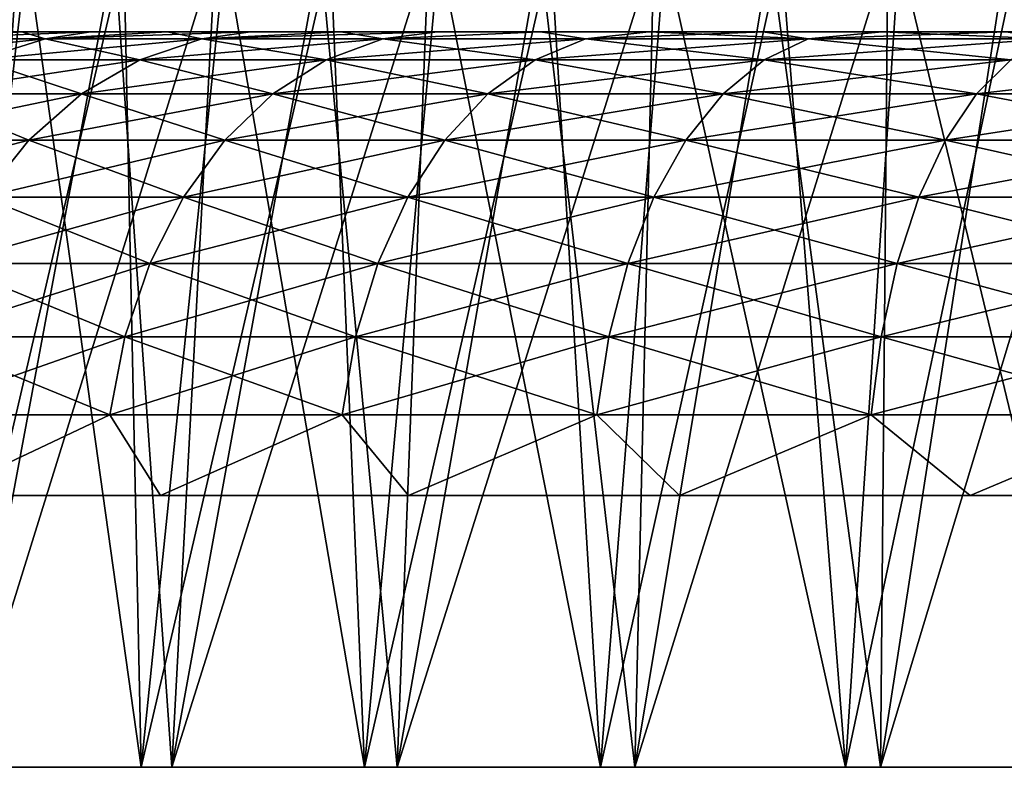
# Model space of a CAD drawing. Header units: millimetres. Extents: x -30 to 30, y -182 to 40.
# Tile 163 of 196: x 10.17 to 12.3, y 34.91 to 36.53. Entities that reach past the tile are written whole.
import ezdxf

# ---------------------------------------------------------------- set-up
doc = ezdxf.new("R2010")
doc.units = ezdxf.units.MM
doc.header["$LTSCALE"] = 65.185185
for name, color, linetype in [('228', 7, 'CONTINUOUS'), ('229', 7, 'CONTINUOUS'), ('230', 7, 'CONTINUOUS'), ('88', 7, 'CONTINUOUS'), ('90', 7, 'CONTINUOUS')]:
    doc.layers.add(name, color=color, linetype=linetype)

msp = doc.modelspace()

# ---------------------------------------------------------------- linework, layer by layer
at = {"layer": '228', "color": 7, "linetype": 'Continuous', "true_color": 0xfffff2}
for points in [[(9.6092, 36.5, 0.3142), (20.4, 36.5), (9.6, 36.5), (9.6092, 36.5, 0.3142)], [(9.6, 36.5), (20.4, 36.5), (20.3908, 36.5, -0.3142), (9.6, 36.5)], [(9.6092, 36.5, -0.3142), (9.6, 36.5), (20.3908, 36.5, -0.3142), (9.6092, 36.5, -0.3142)], [(9.6365, 36.5, 0.6267), (20.3908, 36.5, 0.3142), (9.6092, 36.5, 0.3142), (9.6365, 36.5, 0.6267)], [(9.6365, 36.5, -0.6267), (9.6092, 36.5, -0.3142), (20.3635, 36.5, -0.6267), (9.6365, 36.5, -0.6267)], [(20.3635, 36.5, -0.6267), (9.6092, 36.5, -0.3142), (20.3908, 36.5, -0.3142), (20.3635, 36.5, -0.6267)], [(20.3908, 36.5, 0.3142), (20.4, 36.5), (9.6092, 36.5, 0.3142), (20.3908, 36.5, 0.3142)], [(9.6821, 36.5, 0.9377), (20.3635, 36.5, 0.6267), (9.6365, 36.5, 0.6267), (9.6821, 36.5, 0.9377)], [(20.3635, 36.5, 0.6267), (20.3908, 36.5, 0.3142), (9.6365, 36.5, 0.6267), (20.3635, 36.5, 0.6267)], [(9.6821, 36.5, -0.9377), (9.6365, 36.5, -0.6267), (20.3179, 36.5, -0.9377), (9.6821, 36.5, -0.9377)], [(20.3179, 36.5, -0.9377), (9.6365, 36.5, -0.6267), (20.3635, 36.5, -0.6267), (20.3179, 36.5, -0.9377)], [(9.7455, 36.5, 1.2453), (20.3179, 36.5, 0.9377), (9.6821, 36.5, 0.9377), (9.7455, 36.5, 1.2453)], [(20.3179, 36.5, 0.9377), (20.3635, 36.5, 0.6267), (9.6821, 36.5, 0.9377), (20.3179, 36.5, 0.9377)], [(20.2545, 36.5, -1.2453), (9.6821, 36.5, -0.9377), (20.3179, 36.5, -0.9377), (20.2545, 36.5, -1.2453)], [(9.7455, 36.5, -1.2453), (9.6821, 36.5, -0.9377), (20.2545, 36.5, -1.2453), (9.7455, 36.5, -1.2453)], [(20.2545, 36.5, 1.2453), (20.3179, 36.5, 0.9377), (9.7455, 36.5, 1.2453), (20.2545, 36.5, 1.2453)], [(9.8269, 36.5, 1.5489), (20.2545, 36.5, 1.2453), (9.7455, 36.5, 1.2453), (9.8269, 36.5, 1.5489)], [(9.8269, 36.5, -1.5489), (9.7455, 36.5, -1.2453), (20.1731, 36.5, -1.5489), (9.8269, 36.5, -1.5489)], [(20.1731, 36.5, -1.5489), (9.7455, 36.5, -1.2453), (20.2545, 36.5, -1.2453), (20.1731, 36.5, -1.5489)], [(20.0743, 36.5, -1.847), (9.8269, 36.5, -1.5489), (20.1731, 36.5, -1.5489), (20.0743, 36.5, -1.847)], [(20.1731, 36.5, 1.5489), (20.2545, 36.5, 1.2453), (9.8269, 36.5, 1.5489), (20.1731, 36.5, 1.5489)], [(9.9257, 36.5, 1.847), (20.1731, 36.5, 1.5489), (9.8269, 36.5, 1.5489), (9.9257, 36.5, 1.847)], [(9.9257, 36.5, -1.847), (9.8269, 36.5, -1.5489), (20.0743, 36.5, -1.847), (9.9257, 36.5, -1.847)], [(10.0418, 36.5, -2.1392), (9.9257, 36.5, -1.847), (19.9582, 36.5, -2.1392), (10.0418, 36.5, -2.1392)], [(19.9582, 36.5, -2.1392), (9.9257, 36.5, -1.847), (20.0743, 36.5, -1.847), (19.9582, 36.5, -2.1392)], [(10.0418, 36.5, 2.1392), (20.0743, 36.5, 1.847), (9.9257, 36.5, 1.847), (10.0418, 36.5, 2.1392)], [(20.0743, 36.5, 1.847), (20.1731, 36.5, 1.5489), (9.9257, 36.5, 1.847), (20.0743, 36.5, 1.847)], [(19.8254, 36.5, -2.4238), (10.0418, 36.5, -2.1392), (19.9582, 36.5, -2.1392), (19.8254, 36.5, -2.4238)], [(10.1746, 36.5, -2.4238), (10.0418, 36.5, -2.1392), (19.8254, 36.5, -2.4238), (10.1746, 36.5, -2.4238)], [(10.1746, 36.5, 2.4238), (19.9582, 36.5, 2.1392), (10.0418, 36.5, 2.1392), (10.1746, 36.5, 2.4238)], [(19.9582, 36.5, 2.1392), (20.0743, 36.5, 1.847), (10.0418, 36.5, 2.1392), (19.9582, 36.5, 2.1392)], [(10.3237, 36.5, -2.7004), (10.1746, 36.5, -2.4238), (19.6763, 36.5, -2.7004), (10.3237, 36.5, -2.7004)], [(10.3237, 36.5, 2.7004), (19.8254, 36.5, 2.4238), (10.1746, 36.5, 2.4238), (10.3237, 36.5, 2.7004)], [(19.6763, 36.5, -2.7004), (10.1746, 36.5, -2.4238), (19.8254, 36.5, -2.4238), (19.6763, 36.5, -2.7004)], [(19.8254, 36.5, 2.4238), (19.9582, 36.5, 2.1392), (10.1746, 36.5, 2.4238), (19.8254, 36.5, 2.4238)], [(10.4887, 36.5, 2.9678), (19.6763, 36.5, 2.7004), (10.3237, 36.5, 2.7004), (10.4887, 36.5, 2.9678)], [(19.6763, 36.5, 2.7004), (19.8254, 36.5, 2.4238), (10.3237, 36.5, 2.7004), (19.6763, 36.5, 2.7004)], [(10.4887, 36.5, -2.9678), (10.3237, 36.5, -2.7004), (19.5113, 36.5, -2.9678), (10.4887, 36.5, -2.9678)], [(19.5113, 36.5, -2.9678), (10.3237, 36.5, -2.7004), (19.6763, 36.5, -2.7004), (19.5113, 36.5, -2.9678)], [(10.6688, 36.5, 3.2251), (19.5113, 36.5, 2.9678), (10.4887, 36.5, 2.9678), (10.6688, 36.5, 3.2251)], [(19.5113, 36.5, 2.9678), (19.6763, 36.5, 2.7004), (10.4887, 36.5, 2.9678), (19.5113, 36.5, 2.9678)], [(19.3312, 36.5, -3.2251), (10.4887, 36.5, -2.9678), (19.5113, 36.5, -2.9678), (19.3312, 36.5, -3.2251)], [(10.6688, 36.5, -3.2251), (10.4887, 36.5, -2.9678), (19.3312, 36.5, -3.2251), (10.6688, 36.5, -3.2251)], [(10.8638, 36.5, 3.4716), (19.3312, 36.5, 3.2251), (10.6688, 36.5, 3.2251), (10.8638, 36.5, 3.4716)], [(19.3312, 36.5, 3.2251), (19.5113, 36.5, 2.9678), (10.6688, 36.5, 3.2251), (19.3312, 36.5, 3.2251)], [(10.8638, 36.5, -3.4716), (10.6688, 36.5, -3.2251), (19.1362, 36.5, -3.4716), (10.8638, 36.5, -3.4716)], [(19.1362, 36.5, -3.4716), (10.6688, 36.5, -3.2251), (19.3312, 36.5, -3.2251), (19.1362, 36.5, -3.4716)], [(19.1362, 36.5, 3.4716), (19.3312, 36.5, 3.2251), (10.8638, 36.5, 3.4716), (19.1362, 36.5, 3.4716)], [(11.0725, 36.5, 3.7061), (19.1362, 36.5, 3.4716), (10.8638, 36.5, 3.4716), (11.0725, 36.5, 3.7061)], [(11.0725, 36.5, -3.7061), (10.8638, 36.5, -3.4716), (18.9275, 36.5, -3.7061), (11.0725, 36.5, -3.7061)], [(18.9275, 36.5, -3.7061), (10.8638, 36.5, -3.4716), (19.1362, 36.5, -3.4716), (18.9275, 36.5, -3.7061)], [(18.9275, 36.5, 3.7061), (19.1362, 36.5, 3.4716), (11.0725, 36.5, 3.7061), (18.9275, 36.5, 3.7061)], [(11.2948, 36.5, 3.9283), (18.9275, 36.5, 3.7061), (11.0725, 36.5, 3.7061), (11.2948, 36.5, 3.9283)], [(18.7052, 36.5, -3.9283), (11.0725, 36.5, -3.7061), (18.9275, 36.5, -3.7061), (18.7052, 36.5, -3.9283)], [(11.2948, 36.5, -3.9283), (11.0725, 36.5, -3.7061), (18.7052, 36.5, -3.9283), (11.2948, 36.5, -3.9283)], [(11.5293, 36.5, 4.1369), (18.7052, 36.5, 3.9283), (11.2948, 36.5, 3.9283), (11.5293, 36.5, 4.1369)], [(18.7052, 36.5, 3.9283), (18.9275, 36.5, 3.7061), (11.2948, 36.5, 3.9283), (18.7052, 36.5, 3.9283)], [(18.4707, 36.5, -4.1369), (11.2948, 36.5, -3.9283), (18.7052, 36.5, -3.9283), (18.4707, 36.5, -4.1369)], [(11.5293, 36.5, -4.1369), (11.2948, 36.5, -3.9283), (18.4707, 36.5, -4.1369), (11.5293, 36.5, -4.1369)], [(11.7758, 36.5, 4.3318), (18.4707, 36.5, 4.1369), (11.5293, 36.5, 4.1369), (11.7758, 36.5, 4.3318)], [(18.4707, 36.5, 4.1369), (18.7052, 36.5, 3.9283), (11.5293, 36.5, 4.1369), (18.4707, 36.5, 4.1369)], [(18.2242, 36.5, -4.3318), (11.5293, 36.5, -4.1369), (18.4707, 36.5, -4.1369), (18.2242, 36.5, -4.3318)], [(11.7758, 36.5, -4.3318), (11.5293, 36.5, -4.1369), (18.2242, 36.5, -4.3318), (11.7758, 36.5, -4.3318)], [(18.2242, 36.5, 4.3318), (18.4707, 36.5, 4.1369), (11.7758, 36.5, 4.3318), (18.2242, 36.5, 4.3318)], [(12.033, 36.5, -4.5119), (11.7758, 36.5, -4.3318), (17.967, 36.5, -4.5119), (12.033, 36.5, -4.5119)], [(17.967, 36.5, -4.5119), (11.7758, 36.5, -4.3318), (18.2242, 36.5, -4.3318), (17.967, 36.5, -4.5119)], [(12.033, 36.5, 4.5119), (18.2242, 36.5, 4.3318), (11.7758, 36.5, 4.3318), (12.033, 36.5, 4.5119)], [(17.967, 36.5, 4.5119), (18.2242, 36.5, 4.3318), (12.033, 36.5, 4.5119), (17.967, 36.5, 4.5119)], [(12.3004, 36.5, -4.6767), (12.033, 36.5, -4.5119), (17.6996, 36.5, -4.6767), (12.3004, 36.5, -4.6767)], [(17.6996, 36.5, -4.6767), (12.033, 36.5, -4.5119), (17.967, 36.5, -4.5119), (17.6996, 36.5, -4.6767)], [(12.3004, 36.5, 4.6767), (17.967, 36.5, 4.5119), (12.033, 36.5, 4.5119), (12.3004, 36.5, 4.6767)]]:
    msp.add_3dface(points, dxfattribs=at)
at = {"layer": '229', "color": 7, "linetype": 'Continuous', "true_color": 0xfffff2}
for points in [[(10.1746, 36.5, 2.4238), (10.0418, 36.5, 2.1392), (9.9426, 36.485, 2.3398), (10.1746, 36.5, 2.4238)], [(10.2252, 36.485, 2.8729), (10.1746, 36.5, 2.4238), (9.9426, 36.485, 2.3398), (10.2252, 36.485, 2.8729)], [(10.3237, 36.5, 2.7004), (10.1746, 36.5, 2.4238), (10.2252, 36.485, 2.8729), (10.3237, 36.5, 2.7004)], [(10.4887, 36.5, 2.9678), (10.3237, 36.5, 2.7004), (10.2252, 36.485, 2.8729), (10.4887, 36.5, 2.9678)], [(10.5638, 36.485, 3.3723), (10.4887, 36.5, 2.9678), (10.2252, 36.485, 2.8729), (10.5638, 36.485, 3.3723)], [(10.6688, 36.5, 3.2251), (10.4887, 36.5, 2.9678), (10.5638, 36.485, 3.3723), (10.6688, 36.5, 3.2251)], [(10.8638, 36.5, 3.4716), (10.6688, 36.5, 3.2251), (10.5638, 36.485, 3.3723), (10.8638, 36.5, 3.4716)], [(10.9544, 36.485, 3.8322), (10.8638, 36.5, 3.4716), (10.5638, 36.485, 3.3723), (10.9544, 36.485, 3.8322)], [(11.0725, 36.5, 3.7061), (10.8638, 36.5, 3.4716), (10.9544, 36.485, 3.8322), (11.0725, 36.5, 3.7061)], [(11.2948, 36.5, 3.9283), (11.0725, 36.5, 3.7061), (10.9544, 36.485, 3.8322), (11.2948, 36.5, 3.9283)], [(11.3925, 36.485, 4.2471), (11.2948, 36.5, 3.9283), (10.9544, 36.485, 3.8322), (11.3925, 36.485, 4.2471)], [(11.5293, 36.5, 4.1369), (11.2948, 36.5, 3.9283), (11.3925, 36.485, 4.2471), (11.5293, 36.5, 4.1369)], [(11.8728, 36.485, 4.6123), (11.5293, 36.5, 4.1369), (11.3925, 36.485, 4.2471), (11.8728, 36.485, 4.6123)], [(11.7758, 36.5, 4.3318), (11.5293, 36.5, 4.1369), (11.8728, 36.485, 4.6123), (11.7758, 36.5, 4.3318)], [(12.033, 36.5, 4.5119), (11.7758, 36.5, 4.3318), (11.8728, 36.485, 4.6123), (12.033, 36.5, 4.5119)], [(12.3898, 36.485, 4.9233), (12.033, 36.5, 4.5119), (11.8728, 36.485, 4.6123), (12.3898, 36.485, 4.9233)], [(12.3004, 36.5, 4.6767), (12.033, 36.5, 4.5119), (12.3898, 36.485, 4.9233), (12.3004, 36.5, 4.6767)], [(10.2252, 36.485, 2.8729), (9.9426, 36.485, 2.3398), (10.0808, 36.4401, 2.9598), (10.2252, 36.485, 2.8729)], [(10.4296, 36.4401, 3.4743), (10.2252, 36.485, 2.8729), (10.0808, 36.4401, 2.9598), (10.4296, 36.4401, 3.4743)], [(10.5638, 36.485, 3.3723), (10.2252, 36.485, 2.8729), (10.4296, 36.4401, 3.4743), (10.5638, 36.485, 3.3723)], [(10.832, 36.4401, 3.9481), (10.5638, 36.485, 3.3723), (10.4296, 36.4401, 3.4743), (10.832, 36.4401, 3.9481)], [(10.9544, 36.485, 3.8322), (10.5638, 36.485, 3.3723), (10.832, 36.4401, 3.9481), (10.9544, 36.485, 3.8322)], [(11.2833, 36.4401, 4.3756), (10.9544, 36.485, 3.8322), (10.832, 36.4401, 3.9481), (11.2833, 36.4401, 4.3756)], [(11.3925, 36.485, 4.2471), (10.9544, 36.485, 3.8322), (11.2833, 36.4401, 4.3756), (11.3925, 36.485, 4.2471)], [(11.7782, 36.4401, 4.7518), (11.3925, 36.485, 4.2471), (11.2833, 36.4401, 4.3756), (11.7782, 36.4401, 4.7518)], [(11.8728, 36.485, 4.6123), (11.3925, 36.485, 4.2471), (11.7782, 36.4401, 4.7518), (11.8728, 36.485, 4.6123)], [(12.3109, 36.4401, 5.0723), (11.8728, 36.485, 4.6123), (11.7782, 36.4401, 4.7518), (12.3109, 36.4401, 5.0723)], [(12.3898, 36.485, 4.9233), (11.8728, 36.485, 4.6123), (12.3109, 36.4401, 5.0723), (12.3898, 36.485, 4.9233)], [(10.3037, 36.3665, 3.5701), (10.0808, 36.4401, 2.9598), (9.9452, 36.3665, 3.0414), (10.3037, 36.3665, 3.5701)], [(10.4296, 36.4401, 3.4743), (10.0808, 36.4401, 2.9598), (10.3037, 36.3665, 3.5701), (10.4296, 36.4401, 3.4743)], [(10.7172, 36.3665, 4.0569), (10.4296, 36.4401, 3.4743), (10.3037, 36.3665, 3.5701), (10.7172, 36.3665, 4.0569)], [(10.832, 36.4401, 3.9481), (10.4296, 36.4401, 3.4743), (10.7172, 36.3665, 4.0569), (10.832, 36.4401, 3.9481)], [(11.1809, 36.3665, 4.4962), (10.832, 36.4401, 3.9481), (10.7172, 36.3665, 4.0569), (11.1809, 36.3665, 4.4962)], [(11.2833, 36.4401, 4.3756), (10.832, 36.4401, 3.9481), (11.1809, 36.3665, 4.4962), (11.2833, 36.4401, 4.3756)], [(11.6894, 36.3665, 4.8827), (11.2833, 36.4401, 4.3756), (11.1809, 36.3665, 4.4962), (11.6894, 36.3665, 4.8827)], [(11.7782, 36.4401, 4.7518), (11.2833, 36.4401, 4.3756), (11.6894, 36.3665, 4.8827), (11.7782, 36.4401, 4.7518)], [(12.2367, 36.3665, 5.2121), (11.7782, 36.4401, 4.7518), (11.6894, 36.3665, 4.8827), (12.2367, 36.3665, 5.2121)], [(12.3109, 36.4401, 5.0723), (11.7782, 36.4401, 4.7518), (12.2367, 36.3665, 5.2121), (12.3109, 36.4401, 5.0723)], [(12.8165, 36.3665, 5.4803), (12.3109, 36.4401, 5.0723), (12.2367, 36.3665, 5.2121), (12.8165, 36.3665, 5.4803)], [(10.1898, 36.2665, 3.6566), (9.9452, 36.3665, 3.0414), (9.8227, 36.2665, 3.1151), (10.1898, 36.2665, 3.6566)], [(10.3037, 36.3665, 3.5701), (9.9452, 36.3665, 3.0414), (10.1898, 36.2665, 3.6566), (10.3037, 36.3665, 3.5701)], [(10.6134, 36.2665, 4.1553), (10.3037, 36.3665, 3.5701), (10.1898, 36.2665, 3.6566), (10.6134, 36.2665, 4.1553)], [(10.7172, 36.3665, 4.0569), (10.3037, 36.3665, 3.5701), (10.6134, 36.2665, 4.1553), (10.7172, 36.3665, 4.0569)], [(11.0883, 36.2665, 4.6052), (10.7172, 36.3665, 4.0569), (10.6134, 36.2665, 4.1553), (11.0883, 36.2665, 4.6052)], [(11.1809, 36.3665, 4.4962), (10.7172, 36.3665, 4.0569), (11.0883, 36.2665, 4.6052), (11.1809, 36.3665, 4.4962)], [(11.6092, 36.2665, 5.0011), (11.1809, 36.3665, 4.4962), (11.0883, 36.2665, 4.6052), (11.6092, 36.2665, 5.0011)], [(11.6894, 36.3665, 4.8827), (11.1809, 36.3665, 4.4962), (11.6092, 36.2665, 5.0011), (11.6894, 36.3665, 4.8827)], [(12.1698, 36.2665, 5.3384), (11.6894, 36.3665, 4.8827), (11.6092, 36.2665, 5.0011), (12.1698, 36.2665, 5.3384)], [(12.2367, 36.3665, 5.2121), (11.6894, 36.3665, 4.8827), (12.1698, 36.2665, 5.3384), (12.2367, 36.3665, 5.2121)], [(12.7635, 36.2665, 5.6131), (12.2367, 36.3665, 5.2121), (12.1698, 36.2665, 5.3384), (12.7635, 36.2665, 5.6131)], [(12.8165, 36.3665, 5.4803), (12.2367, 36.3665, 5.2121), (12.7635, 36.2665, 5.6131), (12.8165, 36.3665, 5.4803)], [(10.1898, 36.2665, 3.6566), (9.8227, 36.2665, 3.1151), (10.0915, 36.1432, 3.7313), (10.1898, 36.2665, 3.6566)], [(10.5237, 36.1432, 4.2402), (10.1898, 36.2665, 3.6566), (10.0915, 36.1432, 3.7313), (10.5237, 36.1432, 4.2402)], [(10.6134, 36.2665, 4.1553), (10.1898, 36.2665, 3.6566), (10.5237, 36.1432, 4.2402), (10.6134, 36.2665, 4.1553)], [(11.0084, 36.1432, 4.6993), (10.6134, 36.2665, 4.1553), (10.5237, 36.1432, 4.2402), (11.0084, 36.1432, 4.6993)], [(11.0883, 36.2665, 4.6052), (10.6134, 36.2665, 4.1553), (11.0084, 36.1432, 4.6993), (11.0883, 36.2665, 4.6052)], [(11.5399, 36.1432, 5.1033), (11.0883, 36.2665, 4.6052), (11.0084, 36.1432, 4.6993), (11.5399, 36.1432, 5.1033)], [(11.6092, 36.2665, 5.0011), (11.0883, 36.2665, 4.6052), (11.5399, 36.1432, 5.1033), (11.6092, 36.2665, 5.0011)], [(12.1119, 36.1432, 5.4475), (11.6092, 36.2665, 5.0011), (11.5399, 36.1432, 5.1033), (12.1119, 36.1432, 5.4475)], [(12.1698, 36.2665, 5.3384), (11.6092, 36.2665, 5.0011), (12.1119, 36.1432, 5.4475), (12.1698, 36.2665, 5.3384)], [(12.7178, 36.1432, 5.7278), (12.1698, 36.2665, 5.3384), (12.1119, 36.1432, 5.4475), (12.7178, 36.1432, 5.7278)], [(12.7635, 36.2665, 5.6131), (12.1698, 36.2665, 5.3384), (12.7178, 36.1432, 5.7278), (12.7635, 36.2665, 5.6131)], [(10.451, 36.0003, 4.309), (10.0915, 36.1432, 3.7313), (10.0118, 36.0003, 3.7919), (10.451, 36.0003, 4.309)], [(10.5237, 36.1432, 4.2402), (10.0915, 36.1432, 3.7313), (10.451, 36.0003, 4.309), (10.5237, 36.1432, 4.2402)], [(10.9436, 36.0003, 4.7756), (10.5237, 36.1432, 4.2402), (10.451, 36.0003, 4.309), (10.9436, 36.0003, 4.7756)], [(11.0084, 36.1432, 4.6993), (10.5237, 36.1432, 4.2402), (10.9436, 36.0003, 4.7756), (11.0084, 36.1432, 4.6993)], [(11.4837, 36.0003, 5.1862), (11.0084, 36.1432, 4.6993), (10.9436, 36.0003, 4.7756), (11.4837, 36.0003, 5.1862)], [(11.5399, 36.1432, 5.1033), (11.0084, 36.1432, 4.6993), (11.4837, 36.0003, 5.1862), (11.5399, 36.1432, 5.1033)], [(12.065, 36.0003, 5.536), (11.5399, 36.1432, 5.1033), (11.4837, 36.0003, 5.1862), (12.065, 36.0003, 5.536)], [(12.1119, 36.1432, 5.4475), (11.5399, 36.1432, 5.1033), (12.065, 36.0003, 5.536), (12.1119, 36.1432, 5.4475)], [(12.6808, 36.0003, 5.8208), (12.1119, 36.1432, 5.4475), (12.065, 36.0003, 5.536), (12.6808, 36.0003, 5.8208)], [(12.7178, 36.1432, 5.7278), (12.1119, 36.1432, 5.4475), (12.6808, 36.0003, 5.8208), (12.7178, 36.1432, 5.7278)], [(10.3975, 35.8422, 4.3598), (10.0118, 36.0003, 3.7919), (9.9531, 35.8422, 3.8366), (10.3975, 35.8422, 4.3598)], [(10.451, 36.0003, 4.309), (10.0118, 36.0003, 3.7919), (10.3975, 35.8422, 4.3598), (10.451, 36.0003, 4.309)], [(10.8958, 35.8422, 4.8318), (10.451, 36.0003, 4.309), (10.3975, 35.8422, 4.3598), (10.8958, 35.8422, 4.8318)], [(10.9436, 36.0003, 4.7756), (10.451, 36.0003, 4.309), (10.8958, 35.8422, 4.8318), (10.9436, 36.0003, 4.7756)], [(11.4423, 35.8422, 5.2472), (10.9436, 36.0003, 4.7756), (10.8958, 35.8422, 4.8318), (11.4423, 35.8422, 5.2472)], [(11.4837, 36.0003, 5.1862), (10.9436, 36.0003, 4.7756), (11.4423, 35.8422, 5.2472), (11.4837, 36.0003, 5.1862)], [(12.0305, 35.8422, 5.6011), (11.4837, 36.0003, 5.1862), (11.4423, 35.8422, 5.2472), (12.0305, 35.8422, 5.6011)], [(12.065, 36.0003, 5.536), (11.4837, 36.0003, 5.1862), (12.0305, 35.8422, 5.6011), (12.065, 36.0003, 5.536)], [(12.6535, 35.8422, 5.8894), (12.065, 36.0003, 5.536), (12.0305, 35.8422, 5.6011), (12.6535, 35.8422, 5.8894)], [(12.6808, 36.0003, 5.8208), (12.065, 36.0003, 5.536), (12.6535, 35.8422, 5.8894), (12.6808, 36.0003, 5.8208)], [(10.3647, 35.6736, 4.3908), (9.9531, 35.8422, 3.8366), (9.9171, 35.6736, 3.8639), (10.3647, 35.6736, 4.3908)], [(10.3975, 35.8422, 4.3598), (9.9531, 35.8422, 3.8366), (10.3647, 35.6736, 4.3908), (10.3975, 35.8422, 4.3598)], [(10.8666, 35.6736, 4.8663), (10.3975, 35.8422, 4.3598), (10.3647, 35.6736, 4.3908), (10.8666, 35.6736, 4.8663)], [(10.8958, 35.8422, 4.8318), (10.3975, 35.8422, 4.3598), (10.8666, 35.6736, 4.8663), (10.8958, 35.8422, 4.8318)], [(11.4169, 35.6736, 5.2846), (10.8958, 35.8422, 4.8318), (10.8666, 35.6736, 4.8663), (11.4169, 35.6736, 5.2846)], [(11.4423, 35.8422, 5.2472), (10.8958, 35.8422, 4.8318), (11.4169, 35.6736, 5.2846), (11.4423, 35.8422, 5.2472)], [(12.0093, 35.6736, 5.6411), (11.4423, 35.8422, 5.2472), (11.4169, 35.6736, 5.2846), (12.0093, 35.6736, 5.6411)], [(12.0305, 35.8422, 5.6011), (11.4423, 35.8422, 5.2472), (12.0093, 35.6736, 5.6411), (12.0305, 35.8422, 5.6011)], [(12.6367, 35.6736, 5.9313), (12.0305, 35.8422, 5.6011), (12.0093, 35.6736, 5.6411), (12.6367, 35.6736, 5.9313)], [(12.6535, 35.8422, 5.8894), (12.0305, 35.8422, 5.6011), (12.6367, 35.6736, 5.9313), (12.6535, 35.8422, 5.8894)], [(10.3647, 35.6736, 4.3908), (9.9171, 35.6736, 3.8639), (9.9963, 35.5, 3.9903), (10.3647, 35.6736, 4.3908)], [(10.4745, 35.5, 4.5255), (10.3647, 35.6736, 4.3908), (9.9963, 35.5, 3.9903), (10.4745, 35.5, 4.5255)], [(10.8666, 35.6736, 4.8663), (10.3647, 35.6736, 4.3908), (10.4745, 35.5, 4.5255), (10.8666, 35.6736, 4.8663)], [(11.0097, 35.5, 5.0037), (10.8666, 35.6736, 4.8663), (10.4745, 35.5, 4.5255), (11.0097, 35.5, 5.0037)], [(11.4169, 35.6736, 5.2846), (10.8666, 35.6736, 4.8663), (11.0097, 35.5, 5.0037), (11.4169, 35.6736, 5.2846)], [(11.595, 35.5, 5.419), (11.4169, 35.6736, 5.2846), (11.0097, 35.5, 5.0037), (11.595, 35.5, 5.419)], [(12.0093, 35.6736, 5.6411), (11.4169, 35.6736, 5.2846), (11.595, 35.5, 5.419), (12.0093, 35.6736, 5.6411)], [(12.2231, 35.5, 5.7662), (12.0093, 35.6736, 5.6411), (11.595, 35.5, 5.419), (12.2231, 35.5, 5.7662)], [(12.6367, 35.6736, 5.9313), (12.0093, 35.6736, 5.6411), (12.2231, 35.5, 5.7662), (12.6367, 35.6736, 5.9313)], [(12.8862, 35.5, 6.0409), (12.6367, 35.6736, 5.9313), (12.2231, 35.5, 5.7662), (12.8862, 35.5, 6.0409)]]:
    msp.add_3dface(points, dxfattribs=at)
at = {"layer": '230', "color": 7, "linetype": 'Continuous', "true_color": 0xfffff2}
for points in [[(10.0418, 36.5, -2.1392), (10.1746, 36.5, -2.4238), (9.9426, 36.485, -2.3398), (10.0418, 36.5, -2.1392)], [(10.1746, 36.5, -2.4238), (10.3237, 36.5, -2.7004), (9.9426, 36.485, -2.3398), (10.1746, 36.5, -2.4238)], [(9.9426, 36.485, -2.3398), (10.3237, 36.5, -2.7004), (10.2252, 36.485, -2.8729), (9.9426, 36.485, -2.3398)], [(10.3237, 36.5, -2.7004), (10.4887, 36.5, -2.9678), (10.2252, 36.485, -2.8729), (10.3237, 36.5, -2.7004)], [(10.4887, 36.5, -2.9678), (10.6688, 36.5, -3.2251), (10.2252, 36.485, -2.8729), (10.4887, 36.5, -2.9678)], [(10.2252, 36.485, -2.8729), (10.6688, 36.5, -3.2251), (10.5638, 36.485, -3.3723), (10.2252, 36.485, -2.8729)], [(10.6688, 36.5, -3.2251), (10.8638, 36.5, -3.4716), (10.5638, 36.485, -3.3723), (10.6688, 36.5, -3.2251)], [(10.8638, 36.5, -3.4716), (11.0725, 36.5, -3.7061), (10.5638, 36.485, -3.3723), (10.8638, 36.5, -3.4716)], [(10.5638, 36.485, -3.3723), (11.0725, 36.5, -3.7061), (10.9544, 36.485, -3.8322), (10.5638, 36.485, -3.3723)], [(11.0725, 36.5, -3.7061), (11.2948, 36.5, -3.9283), (10.9544, 36.485, -3.8322), (11.0725, 36.5, -3.7061)], [(10.9544, 36.485, -3.8322), (11.2948, 36.5, -3.9283), (11.3925, 36.485, -4.2471), (10.9544, 36.485, -3.8322)], [(11.2948, 36.5, -3.9283), (11.5293, 36.5, -4.1369), (11.3925, 36.485, -4.2471), (11.2948, 36.5, -3.9283)], [(11.5293, 36.5, -4.1369), (11.7758, 36.5, -4.3318), (11.3925, 36.485, -4.2471), (11.5293, 36.5, -4.1369)], [(11.3925, 36.485, -4.2471), (11.7758, 36.5, -4.3318), (11.8728, 36.485, -4.6123), (11.3925, 36.485, -4.2471)], [(11.7758, 36.5, -4.3318), (12.033, 36.5, -4.5119), (11.8728, 36.485, -4.6123), (11.7758, 36.5, -4.3318)], [(12.033, 36.5, -4.5119), (12.3004, 36.5, -4.6767), (11.8728, 36.485, -4.6123), (12.033, 36.5, -4.5119)], [(11.8728, 36.485, -4.6123), (12.3004, 36.5, -4.6767), (12.3898, 36.485, -4.9233), (11.8728, 36.485, -4.6123)], [(9.9426, 36.485, -2.3398), (10.2252, 36.485, -2.8729), (9.7896, 36.4401, -2.4106), (9.9426, 36.485, -2.3398)], [(9.7896, 36.4401, -2.4106), (10.2252, 36.485, -2.8729), (10.0808, 36.4401, -2.9598), (9.7896, 36.4401, -2.4106)], [(10.2252, 36.485, -2.8729), (10.5638, 36.485, -3.3723), (10.0808, 36.4401, -2.9598), (10.2252, 36.485, -2.8729)], [(10.0808, 36.4401, -2.9598), (10.5638, 36.485, -3.3723), (10.4296, 36.4401, -3.4743), (10.0808, 36.4401, -2.9598)], [(10.5638, 36.485, -3.3723), (10.9544, 36.485, -3.8322), (10.4296, 36.4401, -3.4743), (10.5638, 36.485, -3.3723)], [(10.4296, 36.4401, -3.4743), (10.9544, 36.485, -3.8322), (10.832, 36.4401, -3.9481), (10.4296, 36.4401, -3.4743)], [(10.9544, 36.485, -3.8322), (11.3925, 36.485, -4.2471), (10.832, 36.4401, -3.9481), (10.9544, 36.485, -3.8322)], [(10.832, 36.4401, -3.9481), (11.3925, 36.485, -4.2471), (11.2833, 36.4401, -4.3756), (10.832, 36.4401, -3.9481)], [(11.2833, 36.4401, -4.3756), (11.8728, 36.485, -4.6123), (11.7782, 36.4401, -4.7518), (11.2833, 36.4401, -4.3756)], [(11.3925, 36.485, -4.2471), (11.8728, 36.485, -4.6123), (11.2833, 36.4401, -4.3756), (11.3925, 36.485, -4.2471)], [(11.7782, 36.4401, -4.7518), (12.3898, 36.485, -4.9233), (12.3109, 36.4401, -5.0723), (11.7782, 36.4401, -4.7518)], [(11.8728, 36.485, -4.6123), (12.3898, 36.485, -4.9233), (11.7782, 36.4401, -4.7518), (11.8728, 36.485, -4.6123)], [(10.0808, 36.4401, -2.9598), (10.4296, 36.4401, -3.4743), (9.9452, 36.3665, -3.0414), (10.0808, 36.4401, -2.9598)], [(9.9452, 36.3665, -3.0414), (10.4296, 36.4401, -3.4743), (10.3037, 36.3665, -3.5701), (9.9452, 36.3665, -3.0414)], [(10.3037, 36.3665, -3.5701), (10.832, 36.4401, -3.9481), (10.7172, 36.3665, -4.0569), (10.3037, 36.3665, -3.5701)], [(10.4296, 36.4401, -3.4743), (10.832, 36.4401, -3.9481), (10.3037, 36.3665, -3.5701), (10.4296, 36.4401, -3.4743)], [(10.7172, 36.3665, -4.0569), (11.2833, 36.4401, -4.3756), (11.1809, 36.3665, -4.4962), (10.7172, 36.3665, -4.0569)], [(10.832, 36.4401, -3.9481), (11.2833, 36.4401, -4.3756), (10.7172, 36.3665, -4.0569), (10.832, 36.4401, -3.9481)], [(11.2833, 36.4401, -4.3756), (11.7782, 36.4401, -4.7518), (11.1809, 36.3665, -4.4962), (11.2833, 36.4401, -4.3756)], [(11.1809, 36.3665, -4.4962), (11.7782, 36.4401, -4.7518), (11.6894, 36.3665, -4.8827), (11.1809, 36.3665, -4.4962)], [(11.7782, 36.4401, -4.7518), (12.3109, 36.4401, -5.0723), (11.6894, 36.3665, -4.8827), (11.7782, 36.4401, -4.7518)], [(11.6894, 36.3665, -4.8827), (12.3109, 36.4401, -5.0723), (12.2367, 36.3665, -5.2121), (11.6894, 36.3665, -4.8827)], [(12.3109, 36.4401, -5.0723), (12.875, 36.4401, -5.3333), (12.2367, 36.3665, -5.2121), (12.3109, 36.4401, -5.0723)], [(12.2367, 36.3665, -5.2121), (12.875, 36.4401, -5.3333), (12.8165, 36.3665, -5.4803), (12.2367, 36.3665, -5.2121)], [(9.9452, 36.3665, -3.0414), (10.3037, 36.3665, -3.5701), (9.8227, 36.2665, -3.1151), (9.9452, 36.3665, -3.0414)], [(9.8227, 36.2665, -3.1151), (10.3037, 36.3665, -3.5701), (10.1898, 36.2665, -3.6566), (9.8227, 36.2665, -3.1151)], [(10.3037, 36.3665, -3.5701), (10.7172, 36.3665, -4.0569), (10.1898, 36.2665, -3.6566), (10.3037, 36.3665, -3.5701)], [(10.1898, 36.2665, -3.6566), (10.7172, 36.3665, -4.0569), (10.6134, 36.2665, -4.1553), (10.1898, 36.2665, -3.6566)], [(10.7172, 36.3665, -4.0569), (11.1809, 36.3665, -4.4962), (10.6134, 36.2665, -4.1553), (10.7172, 36.3665, -4.0569)], [(10.6134, 36.2665, -4.1553), (11.1809, 36.3665, -4.4962), (11.0883, 36.2665, -4.6052), (10.6134, 36.2665, -4.1553)], [(11.1809, 36.3665, -4.4962), (11.6894, 36.3665, -4.8827), (11.0883, 36.2665, -4.6052), (11.1809, 36.3665, -4.4962)], [(11.0883, 36.2665, -4.6052), (11.6894, 36.3665, -4.8827), (11.6092, 36.2665, -5.0011), (11.0883, 36.2665, -4.6052)], [(11.6894, 36.3665, -4.8827), (12.2367, 36.3665, -5.2121), (11.6092, 36.2665, -5.0011), (11.6894, 36.3665, -4.8827)], [(11.6092, 36.2665, -5.0011), (12.2367, 36.3665, -5.2121), (12.1698, 36.2665, -5.3384), (11.6092, 36.2665, -5.0011)], [(12.2367, 36.3665, -5.2121), (12.8165, 36.3665, -5.4803), (12.1698, 36.2665, -5.3384), (12.2367, 36.3665, -5.2121)], [(12.1698, 36.2665, -5.3384), (12.8165, 36.3665, -5.4803), (12.7635, 36.2665, -5.6131), (12.1698, 36.2665, -5.3384)], [(9.8227, 36.2665, -3.1151), (10.1898, 36.2665, -3.6566), (9.7169, 36.1432, -3.1788), (9.8227, 36.2665, -3.1151)], [(9.7169, 36.1432, -3.1788), (10.1898, 36.2665, -3.6566), (10.0915, 36.1432, -3.7313), (9.7169, 36.1432, -3.1788)], [(10.0915, 36.1432, -3.7313), (10.6134, 36.2665, -4.1553), (10.5237, 36.1432, -4.2402), (10.0915, 36.1432, -3.7313)], [(10.1898, 36.2665, -3.6566), (10.6134, 36.2665, -4.1553), (10.0915, 36.1432, -3.7313), (10.1898, 36.2665, -3.6566)], [(10.5237, 36.1432, -4.2402), (11.0883, 36.2665, -4.6052), (11.0084, 36.1432, -4.6993), (10.5237, 36.1432, -4.2402)], [(10.6134, 36.2665, -4.1553), (11.0883, 36.2665, -4.6052), (10.5237, 36.1432, -4.2402), (10.6134, 36.2665, -4.1553)], [(11.0084, 36.1432, -4.6993), (11.6092, 36.2665, -5.0011), (11.5399, 36.1432, -5.1033), (11.0084, 36.1432, -4.6993)], [(11.0883, 36.2665, -4.6052), (11.6092, 36.2665, -5.0011), (11.0084, 36.1432, -4.6993), (11.0883, 36.2665, -4.6052)], [(11.6092, 36.2665, -5.0011), (12.1698, 36.2665, -5.3384), (11.5399, 36.1432, -5.1033), (11.6092, 36.2665, -5.0011)], [(11.5399, 36.1432, -5.1033), (12.1698, 36.2665, -5.3384), (12.1119, 36.1432, -5.4475), (11.5399, 36.1432, -5.1033)], [(12.1119, 36.1432, -5.4475), (12.7635, 36.2665, -5.6131), (12.7178, 36.1432, -5.7278), (12.1119, 36.1432, -5.4475)], [(12.1698, 36.2665, -5.3384), (12.7635, 36.2665, -5.6131), (12.1119, 36.1432, -5.4475), (12.1698, 36.2665, -5.3384)], [(10.0915, 36.1432, -3.7313), (10.5237, 36.1432, -4.2402), (10.0118, 36.0003, -3.7919), (10.0915, 36.1432, -3.7313)], [(10.0118, 36.0003, -3.7919), (10.5237, 36.1432, -4.2402), (10.451, 36.0003, -4.309), (10.0118, 36.0003, -3.7919)], [(10.451, 36.0003, -4.309), (11.0084, 36.1432, -4.6993), (10.9436, 36.0003, -4.7756), (10.451, 36.0003, -4.309)], [(10.5237, 36.1432, -4.2402), (11.0084, 36.1432, -4.6993), (10.451, 36.0003, -4.309), (10.5237, 36.1432, -4.2402)], [(10.9436, 36.0003, -4.7756), (11.5399, 36.1432, -5.1033), (11.4837, 36.0003, -5.1862), (10.9436, 36.0003, -4.7756)], [(11.0084, 36.1432, -4.6993), (11.5399, 36.1432, -5.1033), (10.9436, 36.0003, -4.7756), (11.0084, 36.1432, -4.6993)], [(11.5399, 36.1432, -5.1033), (12.1119, 36.1432, -5.4475), (11.4837, 36.0003, -5.1862), (11.5399, 36.1432, -5.1033)], [(11.4837, 36.0003, -5.1862), (12.1119, 36.1432, -5.4475), (12.065, 36.0003, -5.536), (11.4837, 36.0003, -5.1862)], [(12.1119, 36.1432, -5.4475), (12.7178, 36.1432, -5.7278), (12.065, 36.0003, -5.536), (12.1119, 36.1432, -5.4475)], [(12.065, 36.0003, -5.536), (12.7178, 36.1432, -5.7278), (12.6808, 36.0003, -5.8208), (12.065, 36.0003, -5.536)], [(10.0118, 36.0003, -3.7919), (10.451, 36.0003, -4.309), (9.9531, 35.8422, -3.8366), (10.0118, 36.0003, -3.7919)], [(9.9531, 35.8422, -3.8366), (10.451, 36.0003, -4.309), (10.3975, 35.8422, -4.3598), (9.9531, 35.8422, -3.8366)], [(10.451, 36.0003, -4.309), (10.9436, 36.0003, -4.7756), (10.3975, 35.8422, -4.3598), (10.451, 36.0003, -4.309)], [(10.3975, 35.8422, -4.3598), (10.9436, 36.0003, -4.7756), (10.8958, 35.8422, -4.8318), (10.3975, 35.8422, -4.3598)], [(10.9436, 36.0003, -4.7756), (11.4837, 36.0003, -5.1862), (10.8958, 35.8422, -4.8318), (10.9436, 36.0003, -4.7756)], [(10.8958, 35.8422, -4.8318), (11.4837, 36.0003, -5.1862), (11.4423, 35.8422, -5.2472), (10.8958, 35.8422, -4.8318)], [(11.4423, 35.8422, -5.2472), (12.065, 36.0003, -5.536), (12.0305, 35.8422, -5.6011), (11.4423, 35.8422, -5.2472)], [(11.4837, 36.0003, -5.1862), (12.065, 36.0003, -5.536), (11.4423, 35.8422, -5.2472), (11.4837, 36.0003, -5.1862)], [(12.0305, 35.8422, -5.6011), (12.6808, 36.0003, -5.8208), (12.6535, 35.8422, -5.8894), (12.0305, 35.8422, -5.6011)], [(12.065, 36.0003, -5.536), (12.6808, 36.0003, -5.8208), (12.0305, 35.8422, -5.6011), (12.065, 36.0003, -5.536)], [(9.9531, 35.8422, -3.8366), (10.3975, 35.8422, -4.3598), (9.9171, 35.6736, -3.8639), (9.9531, 35.8422, -3.8366)], [(9.9171, 35.6736, -3.8639), (10.3975, 35.8422, -4.3598), (10.3647, 35.6736, -4.3908), (9.9171, 35.6736, -3.8639)], [(10.3975, 35.8422, -4.3598), (10.8958, 35.8422, -4.8318), (10.3647, 35.6736, -4.3908), (10.3975, 35.8422, -4.3598)], [(10.3647, 35.6736, -4.3908), (10.8958, 35.8422, -4.8318), (10.8666, 35.6736, -4.8663), (10.3647, 35.6736, -4.3908)], [(10.8666, 35.6736, -4.8663), (11.4423, 35.8422, -5.2472), (11.4169, 35.6736, -5.2846), (10.8666, 35.6736, -4.8663)], [(10.8958, 35.8422, -4.8318), (11.4423, 35.8422, -5.2472), (10.8666, 35.6736, -4.8663), (10.8958, 35.8422, -4.8318)], [(11.4169, 35.6736, -5.2846), (12.0305, 35.8422, -5.6011), (12.0093, 35.6736, -5.6411), (11.4169, 35.6736, -5.2846)], [(11.4423, 35.8422, -5.2472), (12.0305, 35.8422, -5.6011), (11.4169, 35.6736, -5.2846), (11.4423, 35.8422, -5.2472)], [(12.0305, 35.8422, -5.6011), (12.6535, 35.8422, -5.8894), (12.0093, 35.6736, -5.6411), (12.0305, 35.8422, -5.6011)], [(12.0093, 35.6736, -5.6411), (12.6535, 35.8422, -5.8894), (12.6367, 35.6736, -5.9313), (12.0093, 35.6736, -5.6411)], [(9.9171, 35.6736, -3.8639), (10.3647, 35.6736, -4.3908), (9.9963, 35.5, -3.9903), (9.9171, 35.6736, -3.8639)], [(9.9963, 35.5, -3.9903), (10.3647, 35.6736, -4.3908), (10.4745, 35.5, -4.5255), (9.9963, 35.5, -3.9903)], [(10.3647, 35.6736, -4.3908), (10.8666, 35.6736, -4.8663), (10.4745, 35.5, -4.5255), (10.3647, 35.6736, -4.3908)], [(10.4745, 35.5, -4.5255), (10.8666, 35.6736, -4.8663), (11.0097, 35.5, -5.0037), (10.4745, 35.5, -4.5255)], [(10.8666, 35.6736, -4.8663), (11.4169, 35.6736, -5.2846), (11.0097, 35.5, -5.0037), (10.8666, 35.6736, -4.8663)], [(11.0097, 35.5, -5.0037), (11.4169, 35.6736, -5.2846), (11.595, 35.5, -5.419), (11.0097, 35.5, -5.0037)], [(11.4169, 35.6736, -5.2846), (12.0093, 35.6736, -5.6411), (11.595, 35.5, -5.419), (11.4169, 35.6736, -5.2846)], [(11.595, 35.5, -5.419), (12.0093, 35.6736, -5.6411), (12.2231, 35.5, -5.7662), (11.595, 35.5, -5.419)], [(12.0093, 35.6736, -5.6411), (12.6367, 35.6736, -5.9313), (12.2231, 35.5, -5.7662), (12.0093, 35.6736, -5.6411)], [(12.2231, 35.5, -5.7662), (12.6367, 35.6736, -5.9313), (12.8862, 35.5, -6.0409), (12.2231, 35.5, -5.7662)]]:
    msp.add_3dface(points, dxfattribs=at)
at = {"layer": '88', "linetype": 'Continuous'}
for points in [[(9.9856, 36.6736, -9.6188), (9.9844, 34.9132, -9.2165), (10.1854, 36.6736, -9.4534), (9.9856, 36.6736, -9.6188)], [(9.9844, 34.9132, -9.2165), (10.4327, 34.9132, -8.9084), (10.1854, 36.6736, -9.4534), (9.9844, 34.9132, -9.2165)], [(10.4989, 34.9132, -16.5865), (10.0453, 34.9132, -16.2861), (10.593, 36.6736, -16.2816), (10.4989, 34.9132, -16.5865)], [(10.593, 36.6736, -16.2816), (10.0453, 34.9132, -16.2861), (10.3749, 36.6736, -16.1411), (10.593, 36.6736, -16.2816)], [(10.3749, 36.6736, -16.1411), (10.0453, 34.9132, -16.2861), (10.166, 36.6736, -15.9873), (10.3749, 36.6736, -16.1411)], [(10.1854, 36.6736, -9.4534), (10.4327, 34.9132, -8.9084), (10.3952, 36.6736, -9.3008), (10.1854, 36.6736, -9.4534)], [(10.3952, 36.6736, -9.3008), (10.4327, 34.9132, -8.9084), (10.6142, 36.6736, -9.1615), (10.3952, 36.6736, -9.3008)], [(10.4327, 34.9132, -8.9084), (10.9152, 34.9132, -8.6571), (10.6142, 36.6736, -9.1615), (10.4327, 34.9132, -8.9084)], [(10.9857, 34.9132, -16.8293), (10.4989, 34.9132, -16.5865), (11.0534, 36.6736, -16.5204), (10.9857, 34.9132, -16.8293)], [(11.0534, 36.6736, -16.5204), (10.4989, 34.9132, -16.5865), (10.8195, 36.6736, -16.4082), (11.0534, 36.6736, -16.5204)], [(10.8195, 36.6736, -16.4082), (10.4989, 34.9132, -16.5865), (10.593, 36.6736, -16.2816), (10.8195, 36.6736, -16.4082)], [(10.6142, 36.6736, -9.1615), (10.9152, 34.9132, -8.6571), (10.8414, 36.6736, -9.0363), (10.6142, 36.6736, -9.1615)], [(10.8414, 36.6736, -9.0363), (10.9152, 34.9132, -8.6571), (11.076, 36.6736, -8.9255), (10.8414, 36.6736, -9.0363)], [(10.9152, 34.9132, -8.6571), (11.4248, 34.9132, -8.4666), (11.076, 36.6736, -8.9255), (10.9152, 34.9132, -8.6571)], [(11.4984, 34.9132, -17.0111), (10.9857, 34.9132, -16.8293), (11.5401, 36.6736, -16.6998), (11.4984, 34.9132, -17.0111)], [(11.5401, 36.6736, -16.6998), (10.9857, 34.9132, -16.8293), (11.2939, 36.6736, -16.6177), (11.5401, 36.6736, -16.6998)], [(11.2939, 36.6736, -16.6177), (10.9857, 34.9132, -16.8293), (11.0534, 36.6736, -16.5204), (11.2939, 36.6736, -16.6177)], [(11.076, 36.6736, -8.9255), (11.4248, 34.9132, -8.4666), (11.3171, 36.6736, -8.8297), (11.076, 36.6736, -8.9255)], [(11.3171, 36.6736, -8.8297), (11.4248, 34.9132, -8.4666), (11.5637, 36.6736, -8.749), (11.3171, 36.6736, -8.8297)], [(11.4248, 34.9132, -8.4666), (11.9538, 34.9132, -8.3396), (11.5637, 36.6736, -8.749), (11.4248, 34.9132, -8.4666)], [(12.0295, 34.9132, -17.129), (11.4984, 34.9132, -17.0111), (12.0453, 36.6736, -16.817), (12.0295, 34.9132, -17.129)], [(12.0453, 36.6736, -16.817), (11.4984, 34.9132, -17.0111), (11.7908, 36.6736, -16.7663), (12.0453, 36.6736, -16.817)], [(11.7908, 36.6736, -16.7663), (11.4984, 34.9132, -17.0111), (11.5401, 36.6736, -16.6998), (11.7908, 36.6736, -16.7663)], [(11.5637, 36.6736, -8.749), (11.9538, 34.9132, -8.3396), (11.8149, 36.6736, -8.684), (11.5637, 36.6736, -8.749)], [(11.8149, 36.6736, -8.684), (11.9538, 34.9132, -8.3396), (12.0696, 36.6736, -8.6348), (11.8149, 36.6736, -8.684)], [(11.9538, 34.9132, -8.3396), (12.4943, 34.9132, -8.2779), (12.0696, 36.6736, -8.6348), (11.9538, 34.9132, -8.3396)], [(12.571, 34.9132, -17.1813), (12.0295, 34.9132, -17.129), (12.5612, 36.6736, -16.8703), (12.571, 34.9132, -17.1813)], [(12.5612, 36.6736, -16.8703), (12.0295, 34.9132, -17.129), (12.3024, 36.6736, -16.8517), (12.5612, 36.6736, -16.8703)], [(12.3024, 36.6736, -16.8517), (12.0295, 34.9132, -17.129), (12.0453, 36.6736, -16.817), (12.3024, 36.6736, -16.8517)], [(12.0696, 36.6736, -8.6348), (12.4943, 34.9132, -8.2779), (12.327, 36.6736, -8.6016), (12.0696, 36.6736, -8.6348)]]:
    msp.add_3dface(points, dxfattribs=at)
at = {"layer": '90', "linetype": 'Continuous'}
for points in [[(10.4327, 34.9132, 8.9084), (9.9844, 34.9132, 9.2165), (10.3952, 36.6736, 9.3008), (10.4327, 34.9132, 8.9084)], [(10.3952, 36.6736, 9.3008), (9.9844, 34.9132, 9.2165), (10.1854, 36.6736, 9.4534), (10.3952, 36.6736, 9.3008)], [(10.1854, 36.6736, 9.4534), (9.9844, 34.9132, 9.2165), (9.9856, 36.6736, 9.6188), (10.1854, 36.6736, 9.4534)], [(10.0453, 34.9132, 16.2861), (10.4989, 34.9132, 16.5865), (10.3749, 36.6736, 16.1411), (10.0453, 34.9132, 16.2861)], [(10.166, 36.6736, 15.9873), (10.0453, 34.9132, 16.2861), (10.3749, 36.6736, 16.1411), (10.166, 36.6736, 15.9873)], [(10.3749, 36.6736, 16.1411), (10.4989, 34.9132, 16.5865), (10.593, 36.6736, 16.2816), (10.3749, 36.6736, 16.1411)], [(10.6142, 36.6736, 9.1615), (10.4327, 34.9132, 8.9084), (10.3952, 36.6736, 9.3008), (10.6142, 36.6736, 9.1615)], [(10.9152, 34.9132, 8.6571), (10.4327, 34.9132, 8.9084), (10.8414, 36.6736, 9.0363), (10.9152, 34.9132, 8.6571)], [(10.8414, 36.6736, 9.0363), (10.4327, 34.9132, 8.9084), (10.6142, 36.6736, 9.1615), (10.8414, 36.6736, 9.0363)], [(10.4989, 34.9132, 16.5865), (10.9857, 34.9132, 16.8293), (10.8195, 36.6736, 16.4082), (10.4989, 34.9132, 16.5865)], [(10.593, 36.6736, 16.2816), (10.4989, 34.9132, 16.5865), (10.8195, 36.6736, 16.4082), (10.593, 36.6736, 16.2816)], [(10.8195, 36.6736, 16.4082), (10.9857, 34.9132, 16.8293), (11.0534, 36.6736, 16.5204), (10.8195, 36.6736, 16.4082)], [(11.076, 36.6736, 8.9255), (10.9152, 34.9132, 8.6571), (10.8414, 36.6736, 9.0363), (11.076, 36.6736, 8.9255)], [(11.4248, 34.9132, 8.4666), (10.9152, 34.9132, 8.6571), (11.3171, 36.6736, 8.8297), (11.4248, 34.9132, 8.4666)], [(11.3171, 36.6736, 8.8297), (10.9152, 34.9132, 8.6571), (11.076, 36.6736, 8.9255), (11.3171, 36.6736, 8.8297)], [(11.0534, 36.6736, 16.5204), (10.9857, 34.9132, 16.8293), (11.2939, 36.6736, 16.6177), (11.0534, 36.6736, 16.5204)], [(10.9857, 34.9132, 16.8293), (11.4984, 34.9132, 17.0111), (11.2939, 36.6736, 16.6177), (10.9857, 34.9132, 16.8293)], [(11.2939, 36.6736, 16.6177), (11.4984, 34.9132, 17.0111), (11.5401, 36.6736, 16.6998), (11.2939, 36.6736, 16.6177)], [(11.5637, 36.6736, 8.749), (11.4248, 34.9132, 8.4666), (11.3171, 36.6736, 8.8297), (11.5637, 36.6736, 8.749)], [(11.8149, 36.6736, 8.684), (11.4248, 34.9132, 8.4666), (11.5637, 36.6736, 8.749), (11.8149, 36.6736, 8.684)], [(11.9538, 34.9132, 8.3396), (11.4248, 34.9132, 8.4666), (11.8149, 36.6736, 8.684), (11.9538, 34.9132, 8.3396)], [(11.5401, 36.6736, 16.6998), (11.4984, 34.9132, 17.0111), (11.7908, 36.6736, 16.7663), (11.5401, 36.6736, 16.6998)], [(11.4984, 34.9132, 17.0111), (12.0295, 34.9132, 17.129), (11.7908, 36.6736, 16.7663), (11.4984, 34.9132, 17.0111)], [(11.7908, 36.6736, 16.7663), (12.0295, 34.9132, 17.129), (12.0453, 36.6736, 16.817), (11.7908, 36.6736, 16.7663)], [(12.0696, 36.6736, 8.6348), (11.9538, 34.9132, 8.3396), (11.8149, 36.6736, 8.684), (12.0696, 36.6736, 8.6348)], [(12.327, 36.6736, 8.6016), (11.9538, 34.9132, 8.3396), (12.0696, 36.6736, 8.6348), (12.327, 36.6736, 8.6016)], [(12.4943, 34.9132, 8.2779), (11.9538, 34.9132, 8.3396), (12.327, 36.6736, 8.6016), (12.4943, 34.9132, 8.2779)], [(12.0295, 34.9132, 17.129), (12.571, 34.9132, 17.1813), (12.3024, 36.6736, 16.8517), (12.0295, 34.9132, 17.129)], [(12.0453, 36.6736, 16.817), (12.0295, 34.9132, 17.129), (12.3024, 36.6736, 16.8517), (12.0453, 36.6736, 16.817)]]:
    msp.add_3dface(points, dxfattribs=at)

doc.saveas('drawing.dxf')
